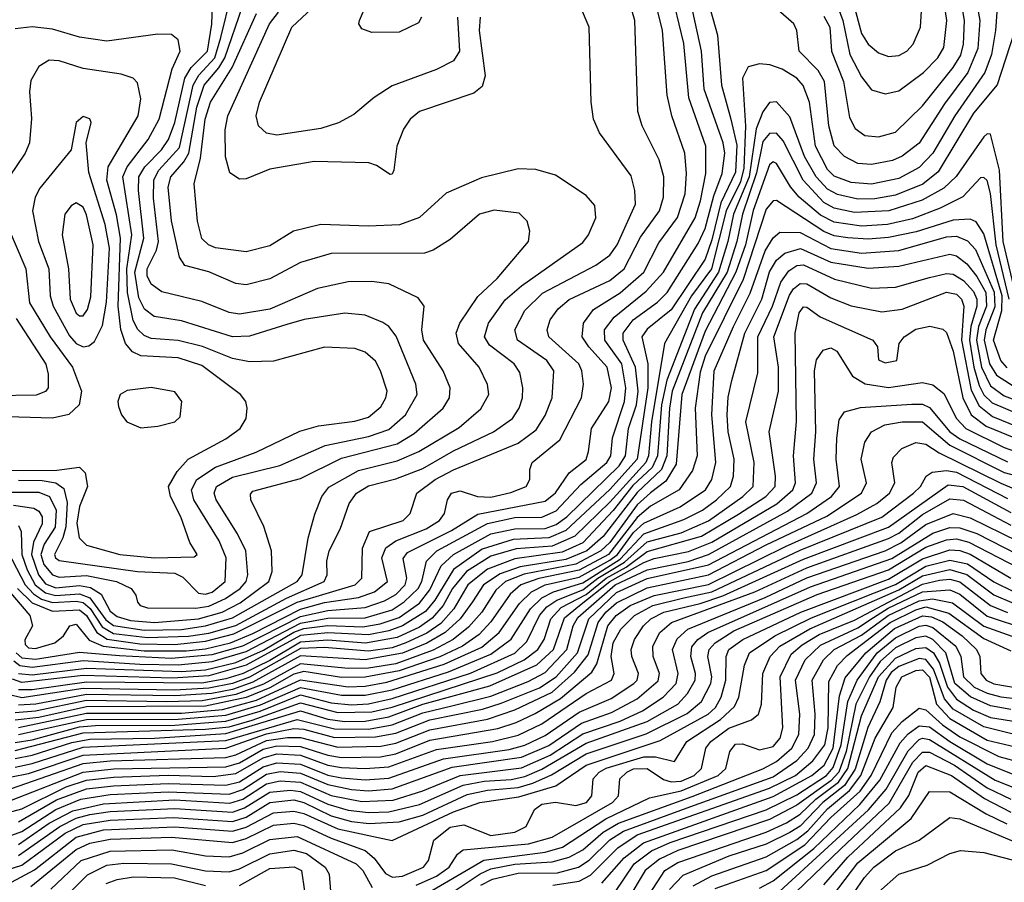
# Model space of a CAD drawing. Extents: x 997026 to 1115308, y 536381 to 619039.
# Tile 44 of 256: x 1015019 to 1017916, y 553121 to 555657. Entities that reach past the tile are written whole.
import ezdxf

# ---------------------------------------------------------------- set-up
doc = ezdxf.new("R2010")
doc.units = 0

msp = doc.modelspace()

# ---------------------------------------------------------------- linework, layer by layer
at = {"layer": '0CON20XD'}
for points in [[(1017575, 555549.4), (1017605, 555551.8), (1017628.5, 555565), (1017647.3, 555585), (1017668.6, 555635), (1017673.6, 555715), (1017655.9, 555775), (1017616.2, 555825), (1017585, 555845.7), (1017485, 555870.3), (1017441.2, 555865), (1017424.4, 555845), (1017451.7, 555781.7), (1017495, 555616.8), (1017515, 555585.4), (1017545, 555560), (1017575, 555549.4)], [(1014935, 554037.2), (1015048.8, 553905), (1015056.5, 553875), (1015033.4, 553833.4), (1015035, 553819.6), (1015045, 553809.8), (1015065, 553808.7), (1015121.8, 553825), (1015147.7, 553845), (1015166.5, 553875), (1015185, 553879.8), (1015222.8, 553832.8), (1015264.7, 553814.8), (1015385, 553801), (1015508.4, 553801.6), (1015565, 553807.4), (1015639.1, 553825), (1015705, 553851.9), (1015845, 553924), (1015915, 553943.2), (1016015, 553958.6), (1016063, 553975), (1016100.7, 554005), (1016084.1, 554075), (1016095.8, 554104.2), (1016125.4, 554124.6), (1016215, 554159.8), (1016253.5, 554185), (1016268.3, 554205), (1016277.1, 554245), (1016289.1, 554265), (1016315, 554271.9), (1016365.4, 554255.4), (1016405, 554253.6), (1016463.5, 554266.5), (1016508.8, 554285), (1016520, 554305), (1016520, 554335), (1016526.9, 554355), (1016607.9, 554422.1), (1016671.5, 554545), (1016677, 554585), (1016672.3, 554625), (1016663.6, 554645), (1016575.2, 554725), (1016570.5, 554745), (1016579.8, 554775), (1016603.1, 554806.9), (1016635.4, 554834.6), (1016755, 554890.6), (1016797.2, 554925), (1016845, 555017.3), (1016900.9, 555095), (1016913, 555135), (1016913.5, 555195), (1016899.8, 555245), (1016850.5, 555345), (1016837.1, 555387.1), (1016828.8, 555655), (1016773.8, 555845)], [(1016200.5, 555665), (1016192, 555648), (1016135, 555620.9), (1016055, 555620), (1016025, 555630), (1016016.2, 555645), (1016018, 555655), (1016083.4, 555806.6)], [(1017422.4, 555702.4), (1017440.6, 555655), (1017460.6, 555555), (1017495, 555489.7), (1017525, 555451.2), (1017565, 555439.6), (1017605, 555447.6), (1017678.2, 555501.8), (1017720.4, 555545), (1017737.3, 555575), (1017746.4, 555655), (1017726.1, 555795)], [(1015001.4, 553771.5), (1015018.7, 553758.7), (1015055, 553753.3), (1015205, 553772.5), (1015372.4, 553762.4), (1015485, 553760.3), (1015585, 553769.7), (1015685, 553799.3), (1015845, 553883.1), (1015925, 553897.4), (1016035, 553898.5), (1016115, 553922), (1016149.8, 553945), (1016191.1, 553985), (1016201.8, 554005), (1016215.4, 554065), (1016245.9, 554095), (1016395, 554175.6), (1016475, 554193.2), (1016555, 554194), (1016597, 554213), (1016670, 554290), (1016746.5, 554355), (1016757.9, 554375), (1016762.7, 554427.3), (1016797.6, 554535), (1016802, 554575), (1016789.8, 554645), (1016740, 554715), (1016739.7, 554745), (1016767.6, 554782.4), (1016861.5, 554858.5), (1016912.6, 554915), (1017005.6, 555075), (1017022.1, 555125), (1017037.7, 555205), (1017037.8, 555285), (1016987.1, 555427.1), (1016972.5, 555587.5), (1016932.5, 555755)], [(1015008.3, 553795), (1015025, 553781.2), (1015065, 553777.1), (1015195, 553797.3), (1015312.5, 553787.5), (1015465, 553779.6), (1015585, 553790.1), (1015675, 553816.4), (1015845, 553902.7), (1015925, 553920.4), (1016035, 553928.4), (1016091.8, 553948.2), (1016125, 553966.6), (1016152.7, 553995), (1016158.1, 554015), (1016147.1, 554072.9), (1016159.9, 554090.1), (1016289.5, 554155), (1016366.4, 554203.6), (1016565, 554241.9), (1016595, 554265.6), (1016635.7, 554324.3), (1016685, 554364.3), (1016692.6, 554387.4), (1016700.7, 554455), (1016752.4, 554535), (1016759.9, 554575), (1016747.4, 554635), (1016692.8, 554695), (1016673.6, 554725), (1016677.6, 554765), (1016707.3, 554805), (1016785, 554854), (1016854.5, 554915), (1016898.7, 555001.3), (1016954.5, 555075.5), (1016976.5, 555145), (1016980.5, 555205), (1016975.5, 555265), (1016937.2, 555375), (1016923.3, 555435), (1016910.3, 555625), (1016880.7, 555745)], [(1017898.9, 555748.9), (1017890.1, 555625), (1017877.5, 555555), (1017858.1, 555501.9), (1017769.5, 555375), (1017705, 555265.2), (1017665, 555222.8), (1017605, 555189.9), (1017525, 555173.5), (1017465, 555178.4), (1017415, 555197.1), (1017395, 555217), (1017360.5, 555285), (1017342.4, 555415), (1017324.1, 555464.1), (1017305, 555485.2), (1017261.7, 555511.7), (1017225.2, 555524.8), (1017195, 555527.6), (1017161.8, 555518.2), (1017144.8, 555485.2), (1017153.9, 555343.9), (1017149.4, 555220.6), (1017139.8, 555180.2), (1017097.5, 555095), (1017054.2, 554925), (1016994.9, 554845.1), (1016915.7, 554705), (1016877.3, 554475), (1016868.9, 554375), (1016860.9, 554355), (1016755, 554238.2), (1016651.9, 554138.1), (1016585, 554109.2), (1016479.2, 554100.8), (1016405, 554079.3), (1016333.7, 554035), (1016291.8, 553985), (1016264.7, 553935), (1016232.6, 553897.5), (1016195, 553871.2), (1016129.3, 553840.7), (1016036.1, 553823.9), (1015925, 553833.1), (1015845, 553827.3), (1015755, 553773), (1015676.1, 553735), (1015625, 553718.7), (1015555, 553706.5), (1015215, 553709.5), (1015055, 553686.4), (1015015, 553686.8)], [(1015015, 553734.4), (1015055, 553730.5), (1015215, 553750.7), (1015495, 553740.9), (1015565, 553745.8), (1015655, 553767), (1015736.4, 553803.6), (1015825, 553856.6), (1015855, 553866.7), (1015925.7, 553875.7), (1016028, 553872), (1016079.4, 553880.6), (1016135, 553899.6), (1016195, 553941.6), (1016225, 553980.6), (1016259.1, 554050.9), (1016295.1, 554084.9), (1016405, 554145.2), (1016475, 554160.5), (1016565, 554161.5), (1016596.9, 554173.1), (1016628.1, 554195), (1016782.6, 554345), (1016801.2, 554375), (1016809.9, 554455), (1016833, 554525), (1016838.7, 554565), (1016830.6, 554635), (1016794.4, 554715), (1016794.6, 554735), (1016823.2, 554775), (1016895, 554826.6), (1016923.7, 554855), (1017015, 554999.3), (1017035, 555043.3), (1017060.5, 555139.5), (1017085.9, 555205), (1017093, 555265), (1017088.7, 555295), (1017032.9, 555452.9), (1017025.1, 555565), (1016985.1, 555745)], [(1015536.8, 553926.8), (1015575, 553932.5), (1015623.8, 553955), (1015667.3, 553985), (1015685.2, 554005), (1015690, 554025), (1015683.8, 554095), (1015659.8, 554145), (1015596.3, 554245), (1015590.4, 554265), (1015597.8, 554285), (1015645, 554311.9), (1015783.8, 554346.2), (1015917.1, 554405), (1016045, 554431.7), (1016105, 554451.8), (1016154, 554495), (1016188.2, 554555), (1016183.8, 554585), (1016126.3, 554726.3), (1016105, 554754.6), (1016086.8, 554766.8), (1016035, 554788.1), (1015975, 554793.8), (1015855.2, 554775.2), (1015805, 554760.5), (1015695, 554726.9), (1015645, 554724.8), (1015495, 554771.3), (1015414.1, 554784.1), (1015385.9, 554805.9), (1015369.5, 554839.5), (1015357.6, 554915), (1015384.2, 555015), (1015367.9, 555155), (1015369.3, 555195), (1015386.6, 555225), (1015436, 555275), (1015456.7, 555305), (1015475, 555355.4), (1015504.9, 555485), (1015523.6, 555516.4), (1015571.3, 555565), (1015584, 555644), (1015588.3, 555758.3)], [(1017042, 555718), (1017071.7, 555611.7), (1017083, 555465), (1017110.8, 555365), (1017128.7, 555288.7), (1017125, 555208.9), (1017081.1, 555118.9), (1017055, 555010), (1017035, 554953), (1016935, 554803.9), (1016865, 554747.4), (1016849.5, 554725), (1016866.6, 554645), (1016867.1, 554575), (1016835.2, 554365), (1016755, 554275.3), (1016625.1, 554154.9), (1016575, 554134.1), (1016470.9, 554129.1), (1016379.5, 554100.5), (1016295, 554040.5), (1016239.6, 553950.4), (1016212.7, 553917.3), (1016145, 553874.6), (1016105, 553859.7), (1016045, 553848.7), (1015925, 553854.6), (1015845, 553846), (1015685, 553758.8), (1015575, 553727.7), (1015468.7, 553721.3), (1015205, 553728.9), (1015025, 553707.8), (1014997.9, 553717.9)], [(1015415, 553884.9), (1015545, 553895.8), (1015614.4, 553915), (1015667.7, 553942.3), (1015752, 554005), (1015761, 554035), (1015759, 554095), (1015737.1, 554167.1), (1015698.8, 554245), (1015697.8, 554262.2), (1015705, 554270.4), (1015845, 554308.2), (1015965, 554368.2), (1016129.7, 554410.2), (1016179.3, 554440.7), (1016264.6, 554515.4), (1016283.2, 554545), (1016284.7, 554575), (1016264.2, 554625), (1016207, 554715), (1016201.9, 554745), (1016208.8, 554815), (1016190.7, 554839.3), (1016105, 554880.6), (1016055, 554887.1), (1015985, 554886.5), (1015895, 554867), (1015755, 554806.5), (1015665, 554791.6), (1015635, 554796.3), (1015555, 554828.8), (1015436.6, 554856.6), (1015405, 554879.1), (1015393.9, 554903.9), (1015393.6, 554925), (1015420.9, 554979.1), (1015427.4, 555005), (1015412, 555132), (1015413.5, 555186.5), (1015428.3, 555215), (1015488.4, 555281.6), (1015528.9, 555465), (1015545.6, 555494.4), (1015592.5, 555545), (1015610.1, 555605), (1015640.9, 555729.1)], [(1016306.3, 555665), (1016313, 555565), (1016295, 555535.9), (1016245, 555510.8), (1016115, 555463.2), (1016061.1, 555428.9), (1016001.8, 555378.2), (1015956.5, 555353.5), (1015905, 555337.3), (1015775, 555317.3), (1015745, 555323.5), (1015721.2, 555345), (1015713.9, 555375), (1015724, 555415), (1015819.6, 555635), (1015909.1, 555720.9)], [(1017827.7, 555742.3), (1017843.3, 555655), (1017837.7, 555572.3), (1017808.2, 555501.8), (1017740, 555410), (1017665, 555294.4), (1017615, 555256.2), (1017586.8, 555243.2), (1017525, 555231.2), (1017485, 555234.1), (1017445.3, 555255), (1017415, 555286.2), (1017399, 555345), (1017386.4, 555475), (1017367.5, 555507.5), (1017312.2, 555565), (1017305.3, 555625), (1017296.6, 555645), (1017250.4, 555685)], [(1017385, 555667.6), (1017401.8, 555635), (1017407.1, 555565), (1017442.1, 555475), (1017459.9, 555369.9), (1017476.8, 555336.8), (1017505, 555316.9), (1017545, 555312.6), (1017595, 555326.2), (1017675, 555403.8), (1017765, 555517.1), (1017787.3, 555552.7), (1017795.1, 555585), (1017798.6, 555655), (1017784.9, 555735)], [(1015011.7, 553985), (1015055, 553942.5), (1015115, 553917.7), (1015195, 553922.2), (1015214.9, 553905), (1015245.2, 553855.2), (1015276, 553836), (1015371.9, 553821.9), (1015475, 553820.3), (1015565, 553829.4), (1015649.1, 553850.9), (1015835, 553944.1), (1016005.8, 553995), (1016025.7, 554015), (1016027.2, 554102.8), (1016048.2, 554151.8), (1016146.7, 554185), (1016167.3, 554205), (1016187.2, 554265), (1016240.9, 554305), (1016295, 554333.7), (1016485, 554412.3), (1016538.4, 554451.6), (1016565, 554492.9), (1016585.7, 554545), (1016589.8, 554625), (1016569.5, 554655), (1016482.9, 554715), (1016475.2, 554745), (1016505, 554801.8), (1016557.1, 554852.9), (1016713.9, 554935), (1016755, 554964.8), (1016776.4, 554995), (1016830.2, 555115), (1016828.8, 555155), (1016817.8, 555197.8), (1016725, 555324.4), (1016706.8, 555365), (1016699.6, 555415), (1016694.6, 555635), (1016668.5, 555695)], [(1015385, 553862), (1015495, 553864.3), (1015565, 553874.4), (1015645, 553898.1), (1015835.2, 554005), (1015849.4, 554025), (1015867.5, 554132.5), (1015887.2, 554202.8), (1015907.1, 554255), (1015927.8, 554282.2), (1016015, 554331.8), (1016129.5, 554360.5), (1016192.5, 554387.5), (1016311.6, 554458.4), (1016375, 554512.7), (1016398.9, 554555), (1016395, 554584.2), (1016370.3, 554635), (1016309.3, 554705), (1016302.5, 554735), (1016313.8, 554765), (1016366.7, 554843.3), (1016423.5, 554896.5), (1016515.5, 555005), (1016520, 555035), (1016511.9, 555065), (1016488.5, 555088.5), (1016415, 555097.5), (1016371.9, 555085), (1016285, 555010.4), (1016235, 554979.1), (1016209.3, 554970.7), (1015935, 554970.2), (1015845, 554943), (1015755, 554894.8), (1015685, 554877.9), (1015655, 554881.1), (1015575, 554915.6), (1015504.7, 554934.8), (1015488.5, 554958.5), (1015465, 555065.6), (1015455.9, 555165), (1015463.2, 555195), (1015501.2, 555238.8), (1015515.8, 555265), (1015539.7, 555399.7), (1015560.9, 555465), (1015604.8, 555515.2), (1015622.2, 555545), (1015674.4, 555695.6)], [(1014970.1, 554120.1), (1015034.9, 553995), (1015058.8, 553968.8), (1015083, 553953), (1015115, 553943.3), (1015185, 553947.7), (1015205, 553943.5), (1015226, 553926), (1015261.7, 553871.7), (1015295, 553852.8), (1015395, 553840.8), (1015515, 553844.9), (1015575, 553853.7), (1015655, 553876.2), (1015803.6, 553956.4), (1015914.4, 554005), (1015923.5, 554025), (1015922.2, 554065), (1015928.8, 554095), (1015961.2, 554158.8), (1015988.4, 554235), (1016009.2, 554265), (1016045, 554286.7), (1016125, 554306.7), (1016205, 554337.2), (1016295, 554389.2), (1016412.2, 554445), (1016468.2, 554485), (1016488.6, 554515), (1016498.4, 554545), (1016499, 554575), (1016489.9, 554619.9), (1016473.1, 554645), (1016400.5, 554700.5), (1016385.7, 554725), (1016397.7, 554765), (1016447, 554833), (1016494.9, 554875.1), (1016675, 555002), (1016692, 555025), (1016713.8, 555075), (1016710.5, 555110.5), (1016685, 555140), (1016595, 555200.5), (1016537.2, 555217.2), (1016485, 555219.1), (1016377.3, 555192.7), (1016273.3, 555146.7), (1016195, 555075.3), (1016136.3, 555053.7), (1016045, 555049.8), (1015905, 555054.8), (1015824.3, 555035.7), (1015755, 554992.5), (1015685, 554974.8), (1015595, 554986.7), (1015574.5, 554995), (1015555, 555013.8), (1015541.9, 555065), (1015532.1, 555175), (1015550.4, 555249.6), (1015564.7, 555365), (1015580.3, 555415), (1015643.7, 555516.3), (1015715, 555675.7)], [(1016373.2, 555665), (1016370, 555625), (1016388.1, 555491.9), (1016379.7, 555460.3), (1016355, 555440.9), (1016195, 555387.6), (1016167.1, 555365), (1016147.5, 555335), (1016127.9, 555285), (1016119.2, 555215), (1016115, 555203.3), (1016108.3, 555201.7), (1016068.5, 555228.5), (1016046.3, 555236.3), (1015885, 555239.8), (1015755, 555217.9), (1015685, 555189.6), (1015665, 555187.9), (1015636.5, 555206.5), (1015624.3, 555254.3), (1015623.5, 555333.5), (1015631.5, 555375), (1015753.3, 555645), (1015780.3, 555679.7)], [(1015565, 553967.8), (1015585, 553973.9), (1015623, 554005), (1015626.1, 554075), (1015605.5, 554125), (1015530.6, 554245), (1015524.6, 554275), (1015539.5, 554305), (1015595, 554341.8), (1015714, 554386), (1015843.1, 554446.9), (1015897.3, 554462.7), (1016005, 554476.8), (1016045, 554488.4), (1016081.4, 554518.6), (1016096, 554545), (1016099.4, 554565), (1016080.4, 554625), (1016065, 554653.3), (1016035, 554679.8), (1016005, 554690.7), (1015915.3, 554694.7), (1015765, 554653.5), (1015695, 554651.3), (1015645, 554661), (1015556.5, 554696.5), (1015485, 554713.8), (1015405, 554720.1), (1015385, 554728.4), (1015366.4, 554746.4), (1015352.4, 554772.4), (1015335.4, 554855.4), (1015333.5, 554925), (1015348.4, 555025), (1015322.3, 555195), (1015334.9, 555225), (1015396.2, 555305), (1015429.3, 555365), (1015467.7, 555512.3), (1015490.9, 555565), (1015485, 555598), (1015465, 555613.3), (1015425, 555614.6), (1015275, 555593.7), (1015195, 555605.6), (1015115, 555629), (1015055, 555636.6), (1015005, 555630.3)], [(1017945, 555619.6), (1017894.1, 555465.9), (1017825, 555382.4), (1017720.6, 555209.4), (1017676.3, 555173.7), (1017595, 555141), (1017535, 555130.4), (1017485, 555129.8), (1017425, 555143.1), (1017395, 555158.5), (1017362.2, 555195), (1017327.8, 555255), (1017285, 555372), (1017245, 555415.4), (1017225, 555413.5), (1017205, 555386.2), (1017185, 555336.5), (1017165.2, 555194.8), (1017118.7, 555085), (1017102.5, 555005), (1017075, 554915), (1017003.6, 554806.4), (1016922.5, 554597.5), (1016907.4, 554525), (1016895.3, 554375), (1016879.6, 554340.4), (1016822.9, 554287.1), (1016765, 554213.7), (1016675, 554119.1), (1016615, 554091), (1016475, 554071.5), (1016395, 554041.4), (1016336.7, 553995), (1016295.5, 553924.5), (1016257.9, 553882.1), (1016216.7, 553853.3), (1016155, 553824.5), (1016115, 553810.4), (1016045, 553799.9), (1015915, 553810.7), (1015845, 553807.8), (1015695, 553723.5), (1015644.7, 553705.3), (1015575, 553691.5), (1015475, 553686.1), (1015205, 553690.6), (1015025, 553663.1), (1014985, 553673.4)], [(1015415, 554074.9), (1015532, 554078), (1015541.2, 554085), (1015519.5, 554119.5), (1015492.6, 554195), (1015461.9, 554255), (1015456.2, 554285), (1015481.6, 554328.4), (1015514.7, 554365), (1015625.4, 554425), (1015667.1, 554455), (1015685.4, 554485), (1015688.2, 554515), (1015683.5, 554535), (1015668.5, 554555), (1015555, 554640.2), (1015485, 554662.8), (1015375, 554668.9), (1015350.4, 554680.4), (1015329.5, 554705), (1015315.9, 554745.9), (1015308.8, 554815), (1015315.7, 555015), (1015303.5, 555083.5), (1015274.7, 555185), (1015279.1, 555225), (1015366.8, 555375), (1015374.8, 555424.8), (1015365, 555471.4), (1015352.9, 555485), (1015317.4, 555497.4), (1015205, 555513.6), (1015135, 555536), (1015105, 555537.9), (1015075, 555520), (1015051.2, 555478.8), (1015047.6, 555445), (1015053.4, 555366.6), (1015047.4, 555295), (1015034.7, 555265), (1014988.1, 555195)], [(1015205, 554694.8), (1015221.8, 554698.2), (1015238.7, 554711.3), (1015262.3, 554757.7), (1015273.7, 554826.3), (1015282.7, 554985), (1015270.2, 555055), (1015222.4, 555207.6), (1015214.4, 555295), (1015229.2, 555355), (1015225, 555366), (1015205, 555372.5), (1015184.4, 555355), (1015170.4, 555275), (1015078, 555162), (1015064.3, 555135), (1015056, 555095), (1015073.8, 555005), (1015104.5, 554925), (1015108.7, 554845), (1015116.9, 554815), (1015165, 554728.1), (1015185, 554705.2), (1015205, 554694.8)], [(1017952, 554835), (1017911.7, 555005), (1017901.7, 555215), (1017875, 555320.8), (1017865, 555321.9), (1017855, 555312.7), (1017774, 555196), (1017737.9, 555162.1), (1017673.5, 555126.5), (1017575.3, 555094.7), (1017475, 555089.8), (1017415, 555103), (1017385, 555119.2), (1017323.5, 555185), (1017265, 555301.3), (1017245, 555323.4), (1017225, 555322.3), (1017205, 555299.2), (1017186.9, 555206.9), (1017144.9, 555085), (1017128.2, 555005), (1017099.8, 554915), (1017027.5, 554795), (1016938.8, 554565), (1016930.3, 554515), (1016922.2, 554375), (1016906.6, 554335), (1016835, 554267.3), (1016735, 554137.7), (1016687.3, 554095), (1016625, 554070), (1016491.3, 554048.7), (1016432, 554028), (1016383, 553995), (1016351.2, 553945), (1016314.9, 553895.1), (1016270.1, 553855), (1016216.4, 553823.6), (1016145, 553794.7), (1016035, 553774.4), (1015845, 553786.3), (1015705, 553708.8), (1015645, 553687.4), (1015584.4, 553675.6), (1015475, 553668.8), (1015215, 553673), (1015066, 553645), (1015015, 553641.1)], [(1017930.3, 554835), (1017891.8, 554995), (1017875, 555146), (1017865, 555184.5), (1017855, 555193.2), (1017845, 555192.5), (1017793.3, 555136.7), (1017727, 555103), (1017645, 555072), (1017571.4, 555055), (1017495, 555050.5), (1017415, 555061.5), (1017375, 555082.1), (1017312.4, 555135), (1017286.2, 555166.2), (1017245, 555234.7), (1017235, 555239.1), (1017225, 555230.7), (1017176.6, 555096.6), (1017153.8, 554995), (1017125.8, 554915), (1017035, 554741.6), (1016966.6, 554555), (1016949.8, 554350.2), (1016919.8, 554300.2), (1016874.3, 554265.7), (1016835, 554230.6), (1016755, 554119.9), (1016728.8, 554095), (1016655, 554056.5), (1016503.1, 554026.9), (1016448.4, 554005), (1016419.8, 553980.2), (1016378.6, 553915), (1016339.5, 553870.5), (1016294.3, 553835), (1016235, 553803.1), (1016125, 553763.6), (1016045, 553750.1), (1015985, 553749.5), (1015845, 553762.8), (1015736.3, 553703.7), (1015655, 553672.5), (1015555.3, 553654.7), (1015451.8, 553651.8), (1015215, 553655), (1015065, 553623.9), (1015005, 553619.2)], [(1017923.9, 554633.9), (1017905.5, 554655.5), (1017883.3, 554715), (1017908, 554802), (1017908.9, 554845), (1017855, 555027.8), (1017833.2, 555063.2), (1017815, 555070.2), (1017765, 555068.2), (1017656.4, 555033.6), (1017575, 555016.9), (1017515, 555012), (1017455, 555015.7), (1017415, 555021.9), (1017385, 555034.1), (1017245, 555125.3), (1017235, 555124.7), (1017215, 555099.7), (1017147, 554893), (1017035, 554667.8), (1017020.8, 554620.8), (1017005.9, 554515), (1017011.4, 554375), (1016998.6, 554331.4), (1016958.5, 554275), (1016875, 554226.3), (1016835, 554193.9), (1016751, 554085), (1016665, 554038.8), (1016545.7, 554014.3), (1016492.9, 553995), (1016461.8, 553968.2), (1016405, 553886.7), (1016370.2, 553849.8), (1016321.7, 553815), (1016255, 553783.9), (1016135, 553742.3), (1016035, 553723.8), (1015965, 553723.3), (1015855, 553740.1), (1015825, 553732.4), (1015755, 553692.9), (1015685, 553663.9), (1015565, 553638.5), (1015215, 553636.7), (1015075, 553605.4), (1015005, 553597.3)], [(1015195, 554786.3), (1015205, 554786.9), (1015218.3, 554805), (1015227.5, 554842.5), (1015234.4, 554995), (1015215, 555083.8), (1015205, 555106), (1015185, 555118.7), (1015170.2, 555109.8), (1015151.3, 555085), (1015144, 555025), (1015162.2, 554925), (1015166.9, 554835), (1015185, 554794.2), (1015195, 554786.3)], [(1014977, 555065), (1015036.6, 554925), (1015047.9, 554825), (1015107.9, 554725), (1015174.4, 554635), (1015200.7, 554565), (1015193.5, 554525), (1015163.3, 554496.7), (1015115, 554485.9), (1014784.8, 554495.2)], [(1015015, 553576.3), (1015215, 553618.2), (1015495, 553617.7), (1015615, 553628.6), (1015715, 553656.4), (1015845, 553716.5), (1015985, 553695.6), (1016035, 553697.5), (1016099.3, 553709.3), (1016267.9, 553762.1), (1016378, 553812), (1016429.1, 553855), (1016489.4, 553940.6), (1016524.8, 553975.2), (1016564.8, 553995.2), (1016665, 554017.9), (1016755, 554068.1), (1016777.6, 554085), (1016825, 554149.1), (1016855, 554176.7), (1016961.7, 554225), (1017036.6, 554275), (1017055.2, 554305), (1017067, 554355), (1017055.3, 554495), (1017061.8, 554625), (1017118.6, 554755), (1017167.4, 554852.6), (1017212.3, 554977.7), (1017235, 555016.2), (1017255, 555032.8), (1017315, 555031.6), (1017405, 554984.5), (1017495, 554971.1), (1017605, 554978.1), (1017745, 555018.4), (1017775, 555020.6), (1017807.3, 555007.3), (1017831.1, 554981.1), (1017885.9, 554855.9), (1017887.5, 554812.5), (1017861.1, 554745), (1017856.2, 554715), (1017871.7, 554645), (1017892.4, 554612.4), (1017955, 554572)], [(1015014.9, 553554.9), (1015215, 553599.5), (1015485, 553600.4), (1015625, 553612.5), (1015727.6, 553642.4), (1015845, 553693.9), (1015965, 553670.6), (1016035, 553670.6), (1016115, 553687.1), (1016280.3, 553739.7), (1016405, 553791.1), (1016465, 553835.2), (1016521.1, 553925), (1016555, 553957.3), (1016588.7, 553975), (1016675, 554001.7), (1016785, 554071), (1016855, 554145.4), (1016972.6, 554187.4), (1017027.1, 554215), (1017069.2, 554245), (1017110.3, 554285), (1017118.8, 554315), (1017120.7, 554365), (1017103.5, 554445), (1017100.1, 554495), (1017102.6, 554547.4), (1017113.8, 554596.2), (1017151.8, 554735), (1017201.8, 554835), (1017225, 554915.8), (1017245, 554950.4), (1017269.4, 554970.6), (1017316, 554984), (1017405, 554944.1), (1017515, 554926.5), (1017605, 554932.3), (1017755, 554967.8), (1017775, 554963), (1017805, 554939.8), (1017835, 554902.4), (1017860.8, 554855), (1017863.4, 554815), (1017840, 554755), (1017833.7, 554715), (1017848.3, 554635), (1017875, 554580.4), (1017915, 554550.9), (1017975, 554529)], [(1016719.7, 554015), (1016797.8, 554062.2), (1016865, 554121.7), (1016965, 554148.8), (1017045, 554183.6), (1017146.2, 554255), (1017176.9, 554285), (1017179.4, 554355), (1017155.5, 554475), (1017190.8, 554619.2), (1017190, 554725), (1017233.3, 554815), (1017257.9, 554885), (1017281.4, 554918.6), (1017305, 554934.1), (1017325, 554936.2), (1017416.1, 554893.9), (1017525, 554867.4), (1017595, 554870.5), (1017695, 554899.6), (1017745, 554910.8), (1017765, 554908.5), (1017795, 554890), (1017825, 554857.6), (1017834.5, 554835), (1017834.3, 554815), (1017816.6, 554755), (1017812.9, 554715), (1017825.4, 554635.4), (1017841.3, 554581.3), (1017855, 554554.6), (1017880.2, 554530.2), (1017965, 554494.5)], [(1015005, 553508.5), (1015205, 553560.1), (1015565, 553570.8), (1015635, 553578.1), (1015702.6, 553597.4), (1015845, 553648.9), (1015955, 553620.1), (1016055, 553621.7), (1016115, 553635.8), (1016423.2, 553736.8), (1016502.4, 553775), (1016543.5, 553805), (1016562.1, 553835), (1016581.2, 553895), (1016611.5, 553928.5), (1016685, 553966.6), (1016743.8, 554015), (1016802.7, 554047.3), (1016865, 554093.2), (1017025, 554139), (1017133.2, 554203.3), (1017213.8, 554255), (1017240.9, 554285), (1017242.7, 554315), (1017224.1, 554445), (1017251.2, 554565), (1017251.4, 554635), (1017237.6, 554725), (1017283.2, 554846.8), (1017295, 554866.2), (1017315, 554881.9), (1017335, 554881), (1017405, 554839.2), (1017465, 554816.1), (1017555, 554798.6), (1017615, 554805.9), (1017745, 554856.5), (1017775, 554850.6), (1017790, 554835), (1017796.7, 554815), (1017790, 554715), (1017817.8, 554567.8), (1017841.3, 554521.3), (1017880.5, 554490.5)], [(1015005, 553484.3), (1015055, 553494.1), (1015171.9, 553531.9), (1015225, 553541.7), (1015415, 553544.1), (1015625, 553557.8), (1015844.9, 553624.9), (1015925, 553600.1), (1015975, 553593.4), (1016035, 553594.3), (1016105, 553607.1), (1016205, 553644.8), (1016402, 553698), (1016539.9, 553760.1), (1016589.4, 553805), (1016621.7, 553898.3), (1016665.6, 553934.4), (1016754.7, 554005), (1016855, 554061.3), (1016885, 554072.9), (1016986.3, 554093.7), (1017055, 554121.3), (1017246.6, 554233.4), (1017293.7, 554275), (1017300.9, 554295), (1017295.2, 554375), (1017304.1, 554475.9), (1017299.8, 554735), (1017311.5, 554795), (1017325, 554813.2), (1017335, 554812), (1017373.8, 554783.8), (1017529.2, 554715), (1017542, 554695), (1017545, 554657.5), (1017565, 554648.1), (1017599.2, 554655), (1017606.5, 554705), (1017620.9, 554725), (1017655, 554747), (1017696.2, 554756.2), (1017735, 554747.5), (1017745, 554737.8), (1017765, 554682.3), (1017793.5, 554545), (1017818.2, 554495), (1017861.7, 554461.7), (1017965, 554420.3)], [(1015008.6, 554778.6), (1015095.4, 554644.6), (1015102.6, 554615), (1015102.1, 554575), (1015095, 554563.8), (1015066.7, 554553.3), (1014945, 554550.8)], [(1015005, 553459.3), (1015055, 553469.8), (1015205, 553518.3), (1015625, 553537.7), (1015835, 553599.2), (1015945, 553571.6), (1016045, 553571.4), (1016115, 553583.3), (1016205, 553619.4), (1016289.9, 553639.9), (1016405, 553668.3), (1016515, 553711.5), (1016565, 553737.6), (1016628.3, 553805), (1016646.9, 553875), (1016660.6, 553899.4), (1016770.7, 553995), (1016865, 554039.7), (1016985.5, 554064.5), (1017045, 554084.2), (1017277.5, 554212.5), (1017349, 554265), (1017363.2, 554295), (1017355.2, 554365), (1017361.4, 554445), (1017357.1, 554625), (1017363.3, 554656.7), (1017382.5, 554685), (1017405, 554692), (1017422.5, 554682.5), (1017469.3, 554609.3), (1017506.4, 554586.4), (1017575, 554575.8), (1017675, 554590), (1017705, 554583.8), (1017738, 554558), (1017775.1, 554485), (1017802.6, 554455), (1017915, 554399), (1017965, 554382.1)], [(1015375, 554457.5), (1015425, 554461.9), (1015475, 554474.4), (1015490.3, 554489.7), (1015495.5, 554535), (1015475, 554562.9), (1015405, 554575.3), (1015335, 554566.4), (1015314.2, 554555), (1015307.5, 554535), (1015309.7, 554519.7), (1015318, 554495), (1015333.8, 554475), (1015375, 554457.5)], [(1014995, 553430.5), (1015045, 553440.9), (1015205, 553494.6), (1015625, 553514.8), (1015745, 553557.5), (1015825, 553572.7), (1015855, 553570.9), (1015945, 553546.3), (1016065, 553548), (1016125, 553558.9), (1016225, 553598), (1016379.9, 553630.1), (1016435, 553647.5), (1016547.5, 553692.5), (1016597, 553725), (1016659.5, 553795), (1016692.7, 553895), (1016775, 553972.5), (1016865, 554013.6), (1017045, 554054), (1017334.1, 554205), (1017407.3, 554255), (1017431.1, 554285), (1017421, 554365), (1017423.1, 554426.9), (1017429.8, 554480.2), (1017445.7, 554504.3), (1017492.7, 554517.3), (1017643.7, 554526.3), (1017675, 554526.2), (1017695, 554516.9), (1017755.1, 554445.1), (1017784.2, 554425), (1017925, 554356.9)], [(1014995, 553396.5), (1015205, 553469.8), (1015285, 553477.6), (1015625, 553487.8), (1015655, 553495.8), (1015745, 553537.7), (1015806.7, 553546.7), (1015845, 553546.4), (1015955, 553518.5), (1016081.5, 553521.5), (1016125, 553529.8), (1016225, 553569.1), (1016395, 553600.6), (1016475, 553627.9), (1016585, 553679.9), (1016651, 553739), (1016690.9, 553789.1), (1016720.3, 553885), (1016743.1, 553915), (1016775, 553942.5), (1016865, 553986.5), (1017045, 554024.6), (1017215, 554112.8), (1017392.9, 554197.1), (1017495.6, 554265), (1017510.2, 554295), (1017494.4, 554365), (1017504.8, 554415), (1017524.7, 554445), (1017564.1, 554465.9), (1017615, 554474.6), (1017675, 554474.9), (1017755.7, 554405.7), (1017915, 554325.6), (1017975, 554309.9)], [(1017880.5, 554490.5), (1017955, 554460.2)], [(1014995, 553361.8), (1015205, 553444.7), (1015295.5, 553454.5), (1015625, 553460.3), (1015665, 553472.3), (1015735, 553511.9), (1015775, 553522.2), (1015845, 553520.1), (1015925, 553494.5), (1015965, 553488.1), (1016080, 553490), (1016125, 553498.3), (1016225, 553538.5), (1016425, 553572.9), (1016479.4, 553590.6), (1016535, 553617.5), (1016609.3, 553660.7), (1016701.6, 553738.4), (1016716.5, 553763.5), (1016749.2, 553875), (1016773.5, 553905), (1016815, 553934.4), (1016885.6, 553964.4), (1017045, 553996.7), (1017271.6, 554108.4), (1017482.1, 554202.1), (1017540.4, 554235), (1017577.5, 554265), (1017593.1, 554295), (1017584.8, 554355), (1017589.4, 554370.6), (1017613.8, 554396.2), (1017655, 554414), (1017685, 554409.5), (1017723.7, 554383.7), (1017905, 554294.2), (1017945, 554277.5)], [(1014985, 553325.6), (1015025, 553336.9), (1015155, 553401.7), (1015215, 553421.1), (1015295, 553430.1), (1015455.5, 553435.5), (1015587.8, 553432.2), (1015655, 553440.2), (1015735, 553486.9), (1015775, 553498.1), (1015845, 553494.1), (1015925, 553465.2), (1015965, 553458.1), (1016035, 553454.9), (1016105, 553460.3), (1016245, 553511), (1016410, 553535), (1016485, 553553.4), (1016555, 553587), (1016685, 553675.4), (1016759.6, 553715), (1016767.3, 553735), (1016758.7, 553785), (1016764.9, 553825), (1016787.4, 553865), (1016827.1, 553905), (1016881.9, 553935), (1016972.9, 553957.1), (1017055, 553974.9), (1017315, 554097.5), (1017555, 554194.7), (1017648.5, 554265), (1017668.5, 554285), (1017685.5, 554314.5), (1017703, 554327), (1017745, 554331.8), (1017775, 554326.5), (1017925, 554249.1)], [(1014995, 554332), (1015127.6, 554332.4), (1015195, 554341.5), (1015211.2, 554325), (1015218.6, 554285), (1015194.1, 554225.9), (1015186.3, 554176.3), (1015193.2, 554133.2), (1015215, 554112.2), (1015312.9, 554085), (1015415, 554074.9)], [(1015015, 554303.2), (1015085, 554302.7), (1015125.1, 554295.1), (1015148.2, 554278.3), (1015157.9, 554237.9), (1015154.4, 554165.6), (1015145.9, 554134.1), (1015120.8, 554085), (1015123.5, 554075), (1015135, 554067.3), (1015365, 554034.5), (1015475, 554030), (1015498.2, 554018.2), (1015545, 553970.8), (1015565, 553967.8)], [(1014995, 554268.1), (1015075, 554268.1), (1015105.9, 554255), (1015126.3, 554215), (1015122.6, 554165), (1015090.5, 554115), (1015080.9, 554085), (1015089.6, 554055), (1015115, 554024.4), (1015135, 554018.4), (1015215, 554023.3), (1015303.1, 554005), (1015346.5, 553985), (1015360.6, 553965), (1015365, 553944.2), (1015372.9, 553935), (1015395, 553928.2), (1015536.8, 553926.8)], [(1015015, 553298.2), (1015127.1, 553362.9), (1015215, 553395.2), (1015295, 553404.8), (1015455, 553411.4), (1015625, 553406.3), (1015665, 553416.5), (1015735, 553460.6), (1015775, 553472.4), (1015845, 553468.1), (1015925, 553436.2), (1015965, 553428.1), (1016035, 553422.5), (1016105, 553427.4), (1016266, 553484), (1016458.9, 553511.1), (1016505, 553524.1), (1016565, 553552.1), (1016665, 553620.6), (1016758.4, 553661.6), (1016825.9, 553705), (1016835.5, 553715), (1016839.7, 553735), (1016819.5, 553785), (1016817.7, 553805), (1016827.3, 553835), (1016853.6, 553875), (1016875.9, 553895), (1016913.9, 553915), (1017020.8, 553940.8), (1017086.9, 553963.1), (1017325, 554071.3), (1017574.8, 554165), (1017750.2, 554289.8), (1017793.8, 554285), (1017935, 554208.1)], [(1014985, 553255.1), (1015025, 553269.8), (1015125, 553334.5), (1015198.1, 553365), (1015285, 553378.9), (1015455, 553387.1), (1015635, 553379.9), (1015675, 553393.4), (1015745, 553438.3), (1015785, 553446.4), (1015845, 553441.7), (1015925, 553408), (1015995, 553393.2), (1016045, 553389.8), (1016115, 553395.4), (1016291, 553459), (1016495, 553488.3), (1016575, 553523), (1016671.4, 553588.6), (1016759.5, 553620.5), (1016835, 553659.9), (1016897.2, 553712.8), (1016900.9, 553735), (1016882.7, 553785), (1016881.8, 553815), (1016902.1, 553855), (1016936.8, 553885), (1017181.6, 553975), (1017334.6, 554045.4), (1017575, 554131.5), (1017605, 554147.5), (1017675, 554202.4), (1017755, 554248.4), (1017795, 554244), (1017935, 554170.8)], [(1015000, 554230), (1015060.5, 554220.5), (1015075, 554211.7), (1015084.8, 554195), (1015084.3, 554175), (1015058.9, 554121.1), (1015053.1, 554085), (1015073.9, 554025), (1015095, 553998.6), (1015125, 553986.9), (1015195, 553993), (1015227.4, 553987.4), (1015258, 553968), (1015285, 553918.1), (1015305, 553902.1), (1015345, 553890.7), (1015415, 553884.9)], [(1015015, 553231.6), (1015105.3, 553295), (1015175, 553330.8), (1015265, 553351.4), (1015475, 553362.9), (1015637, 553353), (1015675, 553364.9), (1015745, 553409.9), (1015785, 553419.1), (1015845, 553415.1), (1015935, 553376.2), (1016025, 553358.3), (1016117.6, 553362.4), (1016205, 553390), (1016315, 553434.3), (1016495, 553457.5), (1016579.3, 553495), (1016675, 553557.7), (1016785, 553594.7), (1016851.3, 553625), (1016911.7, 553665), (1016949.9, 553705), (1016956.2, 553735), (1016939.1, 553805), (1016953.5, 553836.5), (1016984, 553865), (1017211.8, 553958.2), (1017335, 554015.8), (1017565, 554095.6), (1017611, 554119), (1017685, 554173), (1017765, 554204.9), (1017815, 554192.7), (1017955, 554124.3)], [(1015015, 554170.3), (1015022.5, 554152.5), (1015025.2, 554085), (1015040.8, 554039.2), (1015063.9, 553995), (1015095, 553971.6), (1015125, 553964.1), (1015195, 553969.1), (1015225, 553957.6), (1015272.4, 553892.4), (1015295, 553876.3), (1015385, 553862)], [(1015015, 553199.7), (1015136.4, 553285), (1015185, 553309.4), (1015225, 553320.2), (1015285, 553328.6), (1015475, 553337.4), (1015645, 553327), (1015680.5, 553339.5), (1015755, 553385.4), (1015815, 553391.6), (1015845, 553388), (1015925, 553350.4), (1015985, 553332.9), (1016044.4, 553325.6), (1016105, 553327.9), (1016195, 553349.1), (1016323.6, 553406.4), (1016385, 553417.9), (1016465, 553422.8), (1016505, 553432), (1016555, 553453.7), (1016685, 553529.9), (1016865, 553593.8), (1016955, 553644.6), (1016983.9, 553676.1), (1017006.4, 553715), (1017007.1, 553735), (1016992.9, 553785), (1016996.6, 553813.4), (1017013.9, 553835), (1017043, 553855), (1017345, 553989.4), (1017585, 554073.2), (1017705, 554147.8), (1017755, 554164.4), (1017785, 554163.5), (1017835, 554146), (1017955, 554085.1)], [(1014935, 553142.5), (1015025, 553171.2), (1015152.5, 553265), (1015205, 553290.6), (1015285, 553303.4), (1015471.2, 553311.2), (1015645, 553299.9), (1015685, 553312.7), (1015755, 553355.5), (1015825, 553363.1), (1015855, 553355.8), (1015935, 553316.4), (1015995, 553299.9), (1016046.6, 553293.4), (1016135, 553298.7), (1016205, 553318.5), (1016335, 553379.2), (1016395, 553392), (1016485, 553399.4), (1016528, 553412), (1016583, 553437), (1016685, 553498.3), (1016862.3, 553557.7), (1016982.7, 553617.3), (1017025, 553652.6), (1017051.6, 553705), (1017054.9, 553725), (1017043.6, 553785), (1017046.9, 553805), (1017064.8, 553825.2), (1017120, 553860), (1017365, 553966.6), (1017575, 554039.7), (1017685, 554106.2), (1017745, 554128.2), (1017775, 554130.6), (1017811.2, 554121.2), (1017955, 554046.2)], [(1014995, 553121.5), (1015062.2, 553157.8), (1015185, 553253.6), (1015265, 553274.9), (1015475, 553284.1), (1015645, 553271), (1015685, 553282.9), (1015765, 553325.1), (1015825, 553330.2), (1015855, 553323), (1015955, 553278.2), (1016115, 553244.1), (1016295, 553327.6), (1016372.7, 553355), (1016487.5, 553372.5), (1016595.6, 553404.4), (1016685, 553465.6), (1016902.7, 553537.3), (1017043.9, 553615), (1017066.2, 553635), (1017082.7, 553665), (1017096, 553715), (1017096.8, 553785), (1017105.5, 553805), (1017146, 553835), (1017316.6, 553915), (1017575, 554011.9), (1017675, 554071.8), (1017755, 554098.3), (1017785, 554096.5), (1017815, 554085.9), (1017935, 554015.5)], [(1015051.4, 553108.6), (1015185, 553217.5), (1015225, 553235.4), (1015285, 553247.7), (1015465, 553253.4), (1015645, 553237.5), (1015685, 553249.8), (1015765, 553288.3), (1015825, 553294.5), (1015855, 553287.9), (1015935, 553250.5), (1016035, 553214.1), (1016062, 553192), (1016095, 553147), (1016115.5, 553135.5), (1016145, 553138.4), (1016207, 553165), (1016221.5, 553185), (1016237.4, 553245), (1016285, 553283.1), (1016325, 553290.1), (1016405, 553258.3), (1016475, 553268.4), (1016509.2, 553285), (1016533.2, 553335), (1016555, 553350), (1016595, 553356.4), (1016655, 553346.2), (1016686.2, 553355), (1016702.2, 553375), (1016705.6, 553425), (1016723.3, 553445), (1016743.9, 553456.1), (1016855, 553489.9), (1016889.2, 553489.2), (1016945, 553476.4), (1016981.7, 553535), (1017080.4, 553599.6), (1017122.2, 553637.8), (1017134.8, 553665), (1017150.9, 553759.1), (1017165.6, 553795), (1017240.6, 553845), (1017348.7, 553898.7), (1017595, 553996.6), (1017685, 554050.8), (1017755, 554068.4), (1017807, 554057), (1017885, 554004.3), (1017945, 553974.9)], [(1016185, 553112), (1016245, 553138.6), (1016282.3, 553165), (1016306.9, 553203.1), (1016323.7, 553216.3), (1016516.1, 553233.9), (1016585, 553253.1), (1016762.5, 553355), (1016780, 553375), (1016784.4, 553425), (1016805.2, 553445), (1016825, 553453.9), (1016865.1, 553455.1), (1016912.9, 553422.9), (1016935, 553416.4), (1016965, 553418.2), (1017003.4, 553435), (1017024.8, 553455), (1017037, 553515), (1017052.3, 553535), (1017105, 553574.4), (1017171.8, 553598.2), (1017191.9, 553615), (1017201, 553645), (1017205.1, 553735), (1017227, 553785), (1017255.5, 553815), (1017343.8, 553866.2), (1017605, 553980.3), (1017675, 554021.9), (1017755, 554040.3), (1017805, 554026), (1017885, 553966.2), (1017945, 553940.8)], [(1015005, 553531.9), (1015055, 553539.8), (1015195, 553577.9), (1015242.1, 553582.1), (1015475, 553583), (1015625, 553594.6), (1015726.4, 553623.6), (1015845, 553671.6), (1015935, 553648.9), (1015995, 553642.4), (1016045, 553645.2), (1016115, 553661.5), (1016345, 553735.9), (1016475, 553794.5), (1016511.2, 553828.8), (1016548, 553905), (1016569.2, 553930.8), (1016599.3, 553950.7), (1016675, 553981), (1016719.7, 554015)], [(1016205, 553081.2), (1016384.6, 553185.4), (1016565, 553209.3), (1016615.6, 553224.4), (1016743, 553307), (1016871.2, 553368.8), (1016965, 553389.4), (1017074.1, 553435), (1017096.7, 553455), (1017107.6, 553505), (1017125, 553526.5), (1017145, 553527.8), (1017195, 553509.8), (1017235, 553520.2), (1017256, 553545), (1017263.5, 553575), (1017255.6, 553725), (1017288.4, 553791.6), (1017320.6, 553819.4), (1017370.9, 553849.1), (1017475, 553891.6), (1017675, 553997.7), (1017725, 554009.5), (1017755, 554012.3), (1017785, 554004.4), (1017874.6, 553934.6), (1017925, 553913.6)], [(1016267.2, 553075), (1016373.9, 553146.1), (1016405, 553160.8), (1016475.8, 553174.2), (1016585, 553180.5), (1016635.3, 553194.7), (1016675, 553216), (1016735, 553268.2), (1016780.3, 553295), (1016997, 553373), (1017205, 553454.7), (1017245, 553476.2), (1017290, 553515), (1017311, 553555), (1017313.7, 553615), (1017301.5, 553715), (1017330, 553775), (1017375, 553818), (1017485, 553869.4), (1017530.6, 553899.4), (1017573.4, 553926.6), (1017675, 553974.6), (1017755, 553981.2), (1017785, 553968), (1017865, 553903.5), (1017984.1, 553864.1)], [(1016375, 553112.1), (1016409.7, 553130.3), (1016485, 553147.5), (1016601.3, 553148.7), (1016662.7, 553165), (1016694.1, 553185.9), (1016755, 553245.7), (1016795, 553271.3), (1016993.3, 553343.3), (1017235, 553431), (1017305, 553479.3), (1017338.4, 553515), (1017356.6, 553555), (1017359, 553615), (1017350.6, 553715), (1017383.8, 553775), (1017415.2, 553805), (1017495, 553847.7), (1017573.8, 553905), (1017665, 553948.2), (1017704.7, 553954.7), (1017762.8, 553942.8), (1017855, 553873.9), (1017964.8, 553834.8)], [(1016587.4, 553112.6), (1016665, 553123.9), (1016697.9, 553142.1), (1016778.2, 553221.8), (1016835, 553260), (1017225, 553397.6), (1017300.9, 553435), (1017352.3, 553477.7), (1017387.5, 553525), (1017397.5, 553575), (1017398.9, 553711.1), (1017425, 553758.1), (1017452.8, 553787.2), (1017580, 553885), (1017655, 553921.9), (1017685, 553930.4), (1017752, 553912), (1017855, 553838), (1017935, 553800.9)], [(1016731.7, 553118.3), (1016797.2, 553192.8), (1016853.6, 553236.4), (1017235, 553372.7), (1017349.5, 553435), (1017386, 553465), (1017412.2, 553515), (1017431, 553669), (1017447.6, 553722.4), (1017508.2, 553795), (1017592.9, 553867.1), (1017675, 553904.1), (1017701.7, 553901.7), (1017735, 553886.3), (1017791.8, 553845), (1017833.7, 553805), (1017843.5, 553785), (1017846.2, 553735), (1017862.1, 553715), (1017885, 553704), (1017965, 553690.8)], [(1016769.4, 553090.6), (1016826.3, 553175), (1016877.2, 553212.8), (1016932.6, 553237.4), (1017215, 553334.1), (1017305, 553377.8), (1017392.5, 553435), (1017412, 553458), (1017435.7, 553525), (1017455, 553652.3), (1017482.3, 553715), (1017541.9, 553795), (1017595, 553839.6), (1017665, 553874), (1017685, 553876.4), (1017705, 553869.5), (1017772.7, 553815), (1017788, 553785), (1017795.3, 553725), (1017826.7, 553695), (1017865, 553676.4), (1017905, 553666.4), (1017965, 553659.4)], [(1017935, 553629.2), (1017875, 553639.3), (1017816, 553666), (1017770.3, 553705), (1017743.1, 553795), (1017705.6, 553835), (1017685, 553844.6), (1017655, 553839.3), (1017595, 553810.4), (1017550.4, 553769.6), (1017518.9, 553725), (1017478.9, 553645), (1017450.6, 553505), (1017428.5, 553445), (1017405, 553419.3), (1017305, 553347.5), (1017225, 553305.7), (1016955, 553213.8), (1016901.4, 553188.6), (1016859.3, 553155), (1016805.2, 553064.8)], [(1016837.1, 553032.9), (1016916.8, 553155), (1016955, 553178.7), (1017027, 553203), (1017215, 553268.5), (1017275, 553295.4), (1017315, 553321.3), (1017361, 553365), (1017428.1, 553415), (1017455.4, 553455), (1017495, 553610.7), (1017545.3, 553725), (1017595, 553780.1), (1017655, 553807.9), (1017685, 553811.5), (1017707.3, 553795), (1017724.8, 553764.8), (1017748.6, 553695), (1017775, 553659.4), (1017825, 553626.5), (1017875.1, 553604.9), (1017955, 553592.2)], [(1017937.5, 553557.5), (1017855, 553577.9), (1017765, 553630.3), (1017740, 553660), (1017707.6, 553747.6), (1017685, 553776), (1017665, 553778.9), (1017605, 553755.2), (1017582.7, 553737.3), (1017567.9, 553715), (1017548.9, 553651.1), (1017513.9, 553576.1), (1017476.8, 553453.2), (1017445, 553405.1), (1017381.4, 553355), (1017315, 553286.1), (1017285, 553267.2), (1017215, 553233.3), (1017105, 553197.3), (1016969.6, 553140.4), (1016930.7, 553099.3)], [(1017000.1, 553109.9), (1017055, 553139.5), (1017215, 553195.7), (1017305, 553246.5), (1017337.8, 553272.2), (1017395, 553336.9), (1017459.7, 553390.3), (1017493.7, 553435), (1017535.3, 553545), (1017588.1, 553635), (1017597.6, 553695), (1017613.9, 553725), (1017655, 553743.3), (1017675, 553745.3), (1017695, 553724.2), (1017716.1, 553645), (1017755, 553601.9), (1017865, 553538.5), (1017965, 553515.3)], [(1017065, 553102.8), (1017215, 553155.9), (1017328.7, 553231.3), (1017405, 553311.1), (1017491, 553389), (1017523.5, 553435), (1017585, 553560.2), (1017615, 553593.5), (1017665, 553632.5), (1017685, 553628.1), (1017733.8, 553583.8), (1017785, 553548.3), (1017899.4, 553490.6), (1017965, 553472.7)], [(1017195, 553103.8), (1017235, 553124.9), (1017355, 553220.3), (1017490.8, 553349.2), (1017548.9, 553421.1), (1017608.7, 553531.3), (1017632.3, 553557.7), (1017665, 553581.2), (1017695, 553578.1), (1017755, 553534.9), (1017865, 553469.5), (1017955, 553432.4)], [(1017255, 553094.9), (1017516.4, 553333.6), (1017567.5, 553395), (1017632.7, 553507.3), (1017665, 553540.4), (1017675.3, 553544.7), (1017695, 553540.9), (1017888.6, 553421.4), (1017955, 553394.5)], [(1017274.5, 553065), (1017435, 553219.2), (1017576.3, 553353.7), (1017646.2, 553473.8), (1017675, 553503.6), (1017695, 553503.2), (1017769.3, 553465), (1017865, 553398.9), (1017935, 553365.5)], [(1017385, 553113.6), (1017454.7, 553195), (1017610, 553340), (1017634.5, 553375.5), (1017662.2, 553445), (1017685, 553464.4), (1017760.4, 553435), (1017857.3, 553367.3), (1017935, 553327.4)], [(1017410.5, 553079.5), (1017485, 553178.2), (1017641.9, 553308.1), (1017695, 553388), (1017755, 553387.1), (1017862, 553322), (1017922.9, 553292.9)], [(1017439.5, 553040.5), (1017504.5, 553135), (1017531.5, 553165), (1017595, 553213.5), (1017664.9, 553245.1), (1017755, 553311.1), (1017785, 553307.8), (1017948.6, 553238.6)], [(1015109.8, 553100.2), (1015199.8, 553185), (1015285, 553212.6), (1015466.4, 553216.4), (1015565, 553198.2), (1015635, 553195.3), (1015675, 553206.9), (1015755, 553246.3), (1015835, 553255.5), (1016008.2, 553175), (1016028.5, 553155), (1016055.2, 553105.2)], [(1015128.2, 553051.8), (1015217.7, 553142.3), (1015275, 553171), (1015325, 553176.8), (1015465.1, 553175.1), (1015565, 553154.3), (1015635, 553151.4), (1015665, 553160.1), (1015755, 553204.9), (1015825, 553215.3), (1015862.3, 553205), (1015917.3, 553165), (1015929.3, 553145), (1015932.9, 553095)], [(1017545, 553092.1), (1017605, 553144.3), (1017688.8, 553171.2), (1017755, 553205.8), (1017786.2, 553213.8), (1017855, 553208.4), (1017965, 553180)], [(1015665, 553111.4), (1015755, 553161.7), (1015826.2, 553166.2), (1015847.6, 553155), (1015856.2, 553095)], [(1015273.3, 553116.7), (1015305, 553129.3), (1015353, 553137), (1015474, 553134), (1015565, 553111.5)]]:
    msp.add_lwpolyline(points, dxfattribs=at)

doc.saveas('drawing.dxf')
